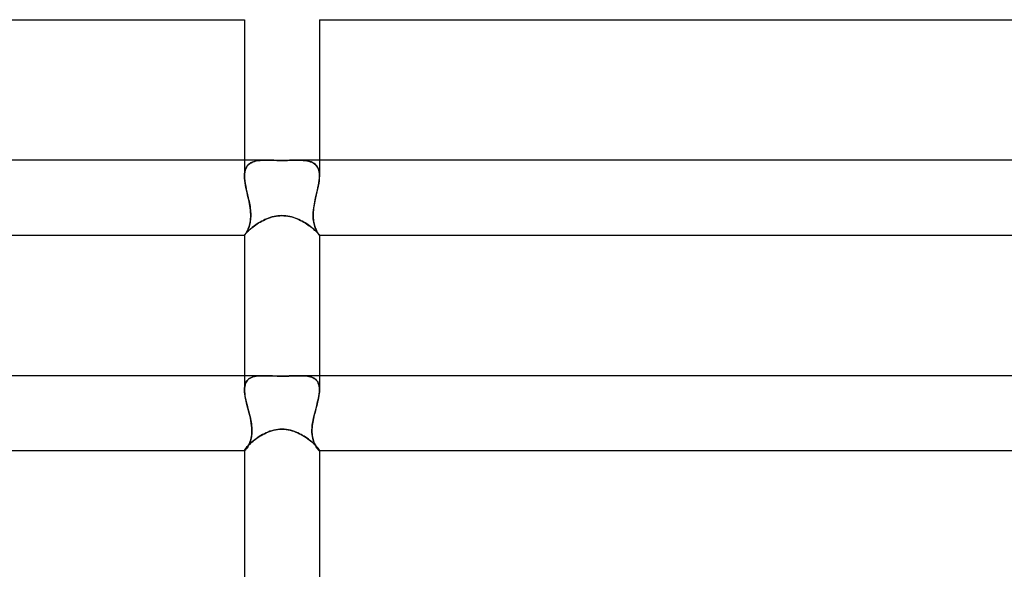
# Model space of a CAD drawing. Header units: millimetres. Extents: x -305 to 305, y -2 to 230.
# Tile 34 of 63: x -14 to 39, y 86 to 115. Entities that reach past the tile are written whole.
import ezdxf

# ---------------------------------------------------------------- set-up
doc = ezdxf.new("R2010")
doc.units = ezdxf.units.MM
doc.layers.add('HIDDEN', color=7, linetype='Continuous')
doc.layers.add('THICK', color=7, linetype='Continuous')

msp = doc.modelspace()

# ---------------------------------------------------------------- linework, layer by layer
at = {"layer": 'HIDDEN'}
for p, q in [((-2, 107.5), (-2, 106.663)), ((-1.801, 107.255), (-1.855, 107.194)), ((-1.844, 107.208), (-1.785, 107.27)), ((-1.74, 107.308), (-1.801, 107.255)), ((-1.785, 107.27), (-1.719, 107.323)), ((-1.671, 107.353), (-1.74, 107.308)), ((-1.719, 107.323), (-1.643, 107.368)), ((-1.596, 107.391), (-1.671, 107.353)), ((-1.643, 107.368), (-1.56, 107.405)), ((-1.514, 107.422), (-1.596, 107.391)), ((-1.56, 107.405), (-1.469, 107.435)), ((-1.426, 107.447), (-1.514, 107.422)), ((-1.469, 107.435), (-1.372, 107.458)), ((-1.332, 107.466), (-1.426, 107.447)), ((-1.372, 107.458), (-1.268, 107.476)), ((-1.234, 107.48), (-1.332, 107.466)), ((-1.268, 107.476), (-1.157, 107.487)), ((-1.13, 107.49), (-1.234, 107.48)), ((-1.157, 107.487), (-1.042, 107.495)), ((-1.022, 107.496), (-1.13, 107.49)), ((-1.042, 107.495), (-0.921, 107.499)), ((-0.91, 107.499), (-1.022, 107.496)), ((-0.921, 107.499), (-0.795, 107.5)), ((-0.795, 107.5), (-0.91, 107.499)), ((-0.68, 107.499), (-0.795, 107.5)), ((-0.56, 107.498), (-0.68, 107.499)), ((-0.432, 107.496), (-0.56, 107.498)), ((-0.296, 107.493), (-0.432, 107.496)), ((-0.152, 107.492), (-0.296, 107.493)), ((0, 107.491), (-0.152, 107.492)), ((0.138, 107.492), (0, 107.491)), ((0.274, 107.493), (0.138, 107.492)), ((0.408, 107.495), (0.274, 107.493)), ((0.54, 107.497), (0.408, 107.495)), ((0.67, 107.499), (0.54, 107.497)), ((0.795, 107.5), (0.67, 107.499)), ((0.921, 107.499), (0.795, 107.5)), ((0.795, 107.5), (0.91, 107.499)), ((0.91, 107.499), (1.022, 107.496)), ((1.042, 107.495), (0.921, 107.499)), ((1.022, 107.496), (1.13, 107.49)), ((1.158, 107.487), (1.042, 107.495)), ((1.13, 107.49), (1.234, 107.48)), ((1.268, 107.475), (1.158, 107.487)), ((1.234, 107.48), (1.332, 107.466)), ((1.372, 107.458), (1.268, 107.475)), ((1.332, 107.466), (1.426, 107.447)), ((1.47, 107.435), (1.372, 107.458)), ((1.426, 107.447), (1.514, 107.422)), ((1.56, 107.405), (1.47, 107.435)), ((1.514, 107.422), (1.596, 107.391)), ((1.644, 107.368), (1.56, 107.405)), ((1.596, 107.391), (1.671, 107.353)), ((1.719, 107.323), (1.644, 107.368)), ((1.671, 107.353), (1.74, 107.308)), ((1.786, 107.27), (1.719, 107.323)), ((1.74, 107.308), (1.801, 107.255)), ((1.844, 107.208), (1.786, 107.27)), ((1.801, 107.255), (1.855, 107.194)), ((2, 107.5), (2, 106.663)), ((-2, 106.662), (-1.996, 106.771)), ((-1.996, 106.769), (-2, 106.662)), ((-1.996, 106.771), (-1.984, 106.874)), ((-1.985, 106.869), (-1.996, 106.769)), ((-1.965, 106.962), (-1.985, 106.869)), ((-1.984, 106.874), (-1.963, 106.97)), ((-1.937, 107.048), (-1.965, 106.962)), ((-1.963, 106.97), (-1.933, 107.058)), ((-1.9, 107.125), (-1.937, 107.048)), ((-1.933, 107.058), (-1.893, 107.137)), ((-1.855, 107.194), (-1.9, 107.125)), ((-1.893, 107.137), (-1.844, 107.208)), ((1.893, 107.137), (1.844, 107.208)), ((1.855, 107.194), (1.9, 107.125)), ((1.933, 107.057), (1.893, 107.137)), ((1.9, 107.125), (1.937, 107.048)), ((1.963, 106.97), (1.933, 107.057)), ((1.937, 107.048), (1.965, 106.962)), ((1.984, 106.874), (1.963, 106.97)), ((1.965, 106.962), (1.985, 106.869)), ((1.996, 106.771), (1.984, 106.874)), ((1.985, 106.869), (1.996, 106.769)), ((2, 106.662), (1.996, 106.771)), ((1.996, 106.769), (2, 106.662)), ((-1.996, 106.545), (-2, 106.662)), ((-2, 106.662), (-1.995, 106.532)), ((-1.985, 106.423), (-1.996, 106.545)), ((-1.995, 106.532), (-1.982, 106.396)), ((-1.969, 106.298), (-1.985, 106.423)), ((-1.982, 106.396), (-1.962, 106.255)), ((-1.947, 106.17), (-1.969, 106.298)), ((-1.962, 106.255), (-1.935, 106.109)), ((1.962, 106.255), (1.935, 106.109)), ((1.947, 106.17), (1.969, 106.298)), ((1.982, 106.396), (1.962, 106.255)), ((1.969, 106.298), (1.985, 106.423)), ((1.995, 106.532), (1.982, 106.396)), ((1.985, 106.423), (1.996, 106.545)), ((2, 106.662), (1.995, 106.532)), ((1.996, 106.545), (2, 106.662)), ((-1.921, 106.039), (-1.947, 106.17)), ((-1.935, 106.109), (-1.904, 105.96)), ((-1.892, 105.906), (-1.921, 106.039)), ((-1.904, 105.96), (-1.87, 105.808)), ((-1.862, 105.771), (-1.892, 105.906)), ((-1.87, 105.808), (-1.835, 105.655)), ((-1.831, 105.636), (-1.862, 105.771)), ((-1.835, 105.655), (-1.799, 105.5)), ((1.835, 105.655), (1.799, 105.5)), ((1.831, 105.636), (1.862, 105.771)), ((1.87, 105.808), (1.835, 105.655)), ((1.862, 105.771), (1.892, 105.906)), ((1.904, 105.96), (1.87, 105.808)), ((1.892, 105.906), (1.921, 106.039)), ((1.935, 106.109), (1.904, 105.96)), ((1.921, 106.039), (1.947, 106.17)), ((-1.799, 105.5), (-1.831, 105.636)), ((-1.775, 105.392), (-1.799, 105.5)), ((-1.799, 105.5), (-1.778, 105.405)), ((-1.778, 105.405), (-1.758, 105.31)), ((-1.753, 105.285), (-1.775, 105.392)), ((-1.758, 105.31), (-1.739, 105.215)), ((-1.732, 105.178), (-1.753, 105.285)), ((-1.739, 105.215), (-1.721, 105.12)), ((-1.712, 105.069), (-1.732, 105.178)), ((1.712, 105.07), (1.732, 105.178)), ((1.739, 105.215), (1.721, 105.12)), ((1.732, 105.178), (1.753, 105.285)), ((1.758, 105.31), (1.739, 105.215)), ((1.753, 105.285), (1.775, 105.392)), ((1.778, 105.405), (1.758, 105.31)), ((1.775, 105.392), (1.799, 105.5)), ((1.799, 105.5), (1.778, 105.405)), ((1.799, 105.5), (1.831, 105.636)), ((-1.721, 105.12), (-1.705, 105.026)), ((-1.695, 104.957), (-1.712, 105.069)), ((-1.705, 105.026), (-1.692, 104.932)), ((-1.681, 104.841), (-1.695, 104.957)), ((-1.692, 104.932), (-1.681, 104.84)), ((-1.672, 104.724), (-1.681, 104.841)), ((-1.681, 104.84), (-1.673, 104.749)), ((-1.673, 104.749), (-1.668, 104.66)), ((-1.667, 104.604), (-1.672, 104.724)), ((-1.668, 104.66), (-1.666, 104.572)), ((-1.668, 104.486), (-1.667, 104.604)), ((1.668, 104.66), (1.666, 104.572)), ((1.667, 104.604), (1.672, 104.724)), ((1.668, 104.486), (1.667, 104.604)), ((1.673, 104.749), (1.668, 104.66)), ((1.672, 104.724), (1.681, 104.842)), ((1.681, 104.84), (1.673, 104.749)), ((1.681, 104.842), (1.695, 104.957)), ((1.692, 104.932), (1.681, 104.84)), ((1.705, 105.026), (1.692, 104.932)), ((1.695, 104.957), (1.712, 105.07)), ((1.721, 105.12), (1.705, 105.026)), ((-1.737, 104.025), (-1.718, 104.1)), ((-1.718, 104.097), (-1.736, 104.029)), ((-1.718, 104.1), (-1.7, 104.183)), ((-1.703, 104.169), (-1.718, 104.097)), ((-1.69, 104.244), (-1.703, 104.169)), ((-1.7, 104.183), (-1.685, 104.275)), ((-1.679, 104.322), (-1.69, 104.244)), ((-1.685, 104.275), (-1.674, 104.376)), ((-1.672, 104.403), (-1.679, 104.322)), ((-1.674, 104.376), (-1.668, 104.486)), ((-1.668, 104.486), (-1.672, 104.403)), ((-1.666, 104.572), (-1.668, 104.486)), ((-1.397, 104.049), (-1.323, 104.1)), ((-1.323, 104.1), (-1.245, 104.149)), ((-1.245, 104.149), (-1.163, 104.198)), ((-1.163, 104.198), (-1.079, 104.245)), ((-1.079, 104.245), (-0.992, 104.29)), ((-0.992, 104.29), (-0.902, 104.333)), ((-0.902, 104.333), (-0.809, 104.373)), ((-0.809, 104.373), (-0.714, 104.41)), ((-0.714, 104.41), (-0.617, 104.443)), ((-0.617, 104.443), (-0.517, 104.472)), ((-0.517, 104.472), (-0.415, 104.497)), ((-0.415, 104.497), (-0.312, 104.516)), ((-0.312, 104.516), (-0.209, 104.53)), ((-0.209, 104.53), (-0.105, 104.539)), ((-0.105, 104.539), (0, 104.542)), ((0, 104.542), (0.106, 104.539)), ((0.106, 104.539), (0.213, 104.53)), ((0.213, 104.53), (0.32, 104.515)), ((0.32, 104.515), (0.424, 104.495)), ((0.424, 104.495), (0.526, 104.47)), ((0.526, 104.47), (0.626, 104.441)), ((0.626, 104.441), (0.722, 104.407)), ((0.722, 104.407), (0.815, 104.371)), ((0.815, 104.371), (0.906, 104.332)), ((0.906, 104.332), (0.993, 104.29)), ((0.993, 104.29), (1.077, 104.246)), ((1.077, 104.246), (1.16, 104.2)), ((1.16, 104.2), (1.239, 104.153)), ((1.239, 104.153), (1.316, 104.104)), ((1.316, 104.104), (1.39, 104.055)), ((1.666, 104.572), (1.668, 104.486)), ((1.674, 104.376), (1.668, 104.486)), ((1.668, 104.486), (1.672, 104.403)), ((1.672, 104.403), (1.679, 104.322)), ((1.685, 104.275), (1.674, 104.376)), ((1.679, 104.322), (1.69, 104.244)), ((1.7, 104.183), (1.685, 104.275)), ((1.69, 104.244), (1.703, 104.169)), ((1.718, 104.1), (1.7, 104.183)), ((1.703, 104.169), (1.718, 104.097)), ((1.737, 104.025), (1.718, 104.1)), ((1.718, 104.097), (1.736, 104.029)), ((-1.981, 103.531), (-1.965, 103.551)), ((-1.975, 103.526), (-1.96, 103.545)), ((-1.965, 103.551), (-1.944, 103.576)), ((-1.946, 103.564), (-1.962, 103.542)), ((-1.96, 103.545), (-1.942, 103.57)), ((-1.928, 103.592), (-1.946, 103.564)), ((-1.944, 103.576), (-1.918, 103.604)), ((-1.942, 103.57), (-1.922, 103.601)), ((-1.908, 103.623), (-1.928, 103.592)), ((-1.922, 103.601), (-1.901, 103.636)), ((-1.918, 103.604), (-1.887, 103.638)), ((-1.887, 103.66), (-1.908, 103.623)), ((-1.901, 103.636), (-1.878, 103.677)), ((-1.865, 103.7), (-1.887, 103.66)), ((-1.887, 103.638), (-1.851, 103.674)), ((-1.878, 103.677), (-1.854, 103.723)), ((-1.843, 103.745), (-1.865, 103.7)), ((-1.854, 103.723), (-1.829, 103.774)), ((-1.851, 103.674), (-1.81, 103.714)), ((-1.82, 103.794), (-1.843, 103.745)), ((-1.829, 103.774), (-1.805, 103.829)), ((-1.798, 103.847), (-1.82, 103.794)), ((-1.81, 103.714), (-1.764, 103.757)), ((-1.805, 103.829), (-1.781, 103.89)), ((-1.776, 103.904), (-1.798, 103.847)), ((-1.781, 103.89), (-1.758, 103.955)), ((-1.755, 103.965), (-1.776, 103.904)), ((-1.764, 103.757), (-1.714, 103.802)), ((-1.758, 103.955), (-1.737, 104.025)), ((-1.736, 104.029), (-1.755, 103.965)), ((-1.714, 103.802), (-1.659, 103.849)), ((-1.659, 103.849), (-1.6, 103.898)), ((-1.6, 103.898), (-1.536, 103.948)), ((-1.536, 103.948), (-1.468, 103.999)), ((-1.468, 103.999), (-1.397, 104.049)), ((1.39, 104.055), (1.46, 104.005)), ((1.46, 104.005), (1.527, 103.955)), ((1.527, 103.955), (1.59, 103.905)), ((1.59, 103.905), (1.65, 103.857)), ((1.65, 103.857), (1.705, 103.81)), ((1.705, 103.81), (1.756, 103.764)), ((1.736, 104.029), (1.755, 103.965)), ((1.758, 103.955), (1.737, 104.025)), ((1.755, 103.965), (1.776, 103.904)), ((1.756, 103.764), (1.803, 103.721)), ((1.781, 103.89), (1.758, 103.955)), ((1.776, 103.904), (1.798, 103.847)), ((1.805, 103.829), (1.781, 103.89)), ((1.798, 103.847), (1.82, 103.794)), ((1.803, 103.721), (1.845, 103.681)), ((1.829, 103.774), (1.805, 103.829)), ((1.82, 103.794), (1.843, 103.745)), ((1.854, 103.723), (1.829, 103.774)), ((1.843, 103.745), (1.865, 103.7)), ((1.845, 103.681), (1.882, 103.643)), ((1.878, 103.677), (1.854, 103.723)), ((1.865, 103.7), (1.887, 103.66)), ((1.901, 103.636), (1.878, 103.677)), ((1.882, 103.643), (1.914, 103.609)), ((1.887, 103.66), (1.908, 103.623)), ((1.922, 103.601), (1.901, 103.636)), ((1.908, 103.623), (1.928, 103.592)), ((1.914, 103.609), (1.941, 103.579)), ((1.942, 103.57), (1.922, 103.601)), ((1.928, 103.592), (1.946, 103.564)), ((1.941, 103.579), (1.962, 103.554)), ((1.96, 103.545), (1.942, 103.57)), ((1.946, 103.564), (1.962, 103.542)), ((1.975, 103.526), (1.96, 103.545)), ((1.962, 103.554), (1.979, 103.533)), ((-2, 103.501), (-1.998, 103.506)), ((-2, 103.501), (-2, 103.5)), ((-2, 103.5), (-2, 103.501)), ((-2, 103.5), (-2, 103.5)), ((-2, 103.5), (-2, 103.5)), ((-2, 103.5), (-2, 103.5)), ((-2, 103.5), (-2, 103.5)), ((-2, 103.5), (-1.999, 103.5)), ((-1.999, 103.5), (-2, 103.5)), ((-2, 103.5), (-2, 103.5)), ((-2, 103.5), (-2, 103.5)), ((-2, 103.5), (-2, 103.5)), ((-1.999, 103.5), (-1.995, 103.503)), ((-1.995, 103.503), (-1.999, 103.5)), ((-1.999, 103.5), (-1.999, 103.5)), ((-1.998, 103.506), (-1.992, 103.516)), ((-1.995, 103.503), (-1.987, 103.512)), ((-1.987, 103.511), (-1.995, 103.503)), ((-1.992, 103.516), (-1.981, 103.531)), ((-1.987, 103.512), (-1.975, 103.526)), ((-1.976, 103.524), (-1.987, 103.511)), ((-1.962, 103.542), (-1.976, 103.524)), ((1.962, 103.542), (1.976, 103.524)), ((1.987, 103.512), (1.975, 103.526)), ((1.976, 103.524), (1.987, 103.511)), ((1.979, 103.533), (1.991, 103.517)), ((1.995, 103.503), (1.987, 103.512)), ((1.987, 103.511), (1.995, 103.503)), ((1.991, 103.517), (1.998, 103.506)), ((1.999, 103.5), (1.995, 103.503)), ((1.995, 103.503), (1.999, 103.5)), ((1.998, 103.506), (2, 103.501)), ((2, 103.5), (1.999, 103.5)), ((1.999, 103.5), (1.999, 103.5)), ((1.999, 103.5), (2, 103.5)), ((2, 103.501), (2, 103.5)), ((2, 103.5), (2, 103.501)), ((2, 103.5), (2, 103.5)), ((2, 103.5), (2, 103.5)), ((2, 103.5), (2, 103.5)), ((2, 103.5), (2, 103.5)), ((2, 103.5), (2, 103.5)), ((2, 103.5), (2, 103.5)), ((2, 103.5), (2, 103.5)), ((-2, 96), (-2, 95.245)), ((-1.942, 95.594), (-1.908, 95.665)), ((-1.88, 95.709), (-1.917, 95.648)), ((-1.908, 95.665), (-1.866, 95.728)), ((-1.836, 95.764), (-1.88, 95.709)), ((-1.866, 95.728), (-1.817, 95.783)), ((-1.785, 95.812), (-1.836, 95.764)), ((-1.817, 95.783), (-1.76, 95.832)), ((-1.728, 95.854), (-1.785, 95.812)), ((-1.76, 95.832), (-1.697, 95.873)), ((-1.665, 95.89), (-1.728, 95.854)), ((-1.697, 95.873), (-1.627, 95.907)), ((-1.596, 95.92), (-1.665, 95.89)), ((-1.627, 95.907), (-1.551, 95.935)), ((-1.522, 95.944), (-1.596, 95.92)), ((-1.551, 95.935), (-1.468, 95.958)), ((-1.443, 95.963), (-1.522, 95.944)), ((-1.468, 95.958), (-1.381, 95.975)), ((-1.36, 95.978), (-1.443, 95.963)), ((-1.381, 95.975), (-1.289, 95.987)), ((-1.272, 95.988), (-1.36, 95.978)), ((-1.289, 95.987), (-1.191, 95.994)), ((-1.18, 95.995), (-1.272, 95.988)), ((-1.191, 95.994), (-1.09, 95.999)), ((-1.084, 95.999), (-1.18, 95.995)), ((-1.09, 95.999), (-0.984, 96)), ((-0.985, 96), (-1.084, 95.999)), ((-0.873, 95.999), (-0.985, 96)), ((-0.757, 95.996), (-0.873, 95.999)), ((-0.638, 95.992), (-0.757, 95.996)), ((-0.509, 95.987), (-0.638, 95.992)), ((-0.359, 95.982), (-0.509, 95.987)), ((-0.189, 95.978), (-0.359, 95.982)), ((0, 95.977), (-0.189, 95.978)), ((0.131, 95.978), (0, 95.977)), ((0.26, 95.98), (0.131, 95.978)), ((0.387, 95.983), (0.26, 95.98)), ((0.513, 95.988), (0.387, 95.983)), ((0.636, 95.992), (0.513, 95.988)), ((0.756, 95.996), (0.636, 95.992)), ((0.872, 95.999), (0.756, 95.996)), ((0.984, 96), (0.872, 95.999)), ((1.09, 95.999), (0.984, 96)), ((0.985, 96), (1.084, 95.999)), ((1.084, 95.999), (1.18, 95.995)), ((1.191, 95.994), (1.09, 95.999)), ((1.18, 95.995), (1.272, 95.988)), ((1.289, 95.987), (1.191, 95.994)), ((1.272, 95.988), (1.36, 95.978)), ((1.381, 95.974), (1.289, 95.987)), ((1.36, 95.978), (1.443, 95.963)), ((1.469, 95.958), (1.381, 95.974)), ((1.443, 95.963), (1.522, 95.944)), ((1.551, 95.935), (1.469, 95.958)), ((1.522, 95.944), (1.596, 95.92)), ((1.627, 95.907), (1.551, 95.935)), ((1.596, 95.92), (1.664, 95.89)), ((1.697, 95.873), (1.627, 95.907)), ((1.664, 95.89), (1.728, 95.854)), ((1.76, 95.832), (1.697, 95.873)), ((1.728, 95.854), (1.785, 95.812)), ((1.817, 95.783), (1.76, 95.832)), ((1.785, 95.812), (1.835, 95.764)), ((1.866, 95.728), (1.817, 95.783)), ((1.835, 95.764), (1.88, 95.709)), ((1.908, 95.665), (1.866, 95.728)), ((1.88, 95.709), (1.917, 95.648)), ((1.942, 95.594), (1.908, 95.665)), ((2, 96), (2, 95.245)), ((-2, 95.245), (-1.997, 95.342)), ((-1.997, 95.337), (-2, 95.245)), ((-1.996, 95.135), (-2, 95.245)), ((-2, 95.245), (-1.997, 95.146)), ((-1.997, 95.342), (-1.986, 95.432)), ((-1.987, 95.424), (-1.997, 95.337)), ((-1.997, 95.146), (-1.988, 95.043)), ((-1.985, 95.02), (-1.996, 95.135)), ((-1.971, 95.504), (-1.987, 95.424)), ((-1.986, 95.432), (-1.968, 95.517)), ((-1.948, 95.579), (-1.971, 95.504)), ((-1.968, 95.517), (-1.942, 95.594)), ((-1.917, 95.648), (-1.948, 95.579)), ((1.917, 95.648), (1.947, 95.579)), ((1.968, 95.517), (1.942, 95.594)), ((1.947, 95.579), (1.971, 95.505)), ((1.986, 95.432), (1.968, 95.517)), ((1.971, 95.505), (1.987, 95.424)), ((1.985, 95.02), (1.996, 95.135)), ((1.997, 95.342), (1.986, 95.432)), ((1.987, 95.424), (1.997, 95.337)), ((1.997, 95.146), (1.988, 95.043)), ((1.996, 95.135), (2, 95.245)), ((2, 95.245), (1.997, 95.342)), ((1.997, 95.337), (2, 95.245)), ((2, 95.245), (1.997, 95.146)), ((-1.988, 95.043), (-1.973, 94.935)), ((-1.968, 94.901), (-1.985, 95.02)), ((-1.973, 94.935), (-1.955, 94.825)), ((-1.946, 94.779), (-1.968, 94.901)), ((-1.955, 94.825), (-1.932, 94.712)), ((-1.919, 94.653), (-1.946, 94.779)), ((-1.932, 94.712), (-1.905, 94.597)), ((-1.888, 94.525), (-1.919, 94.653)), ((1.888, 94.525), (1.919, 94.653)), ((1.932, 94.712), (1.906, 94.597)), ((1.919, 94.653), (1.946, 94.779)), ((1.955, 94.825), (1.932, 94.712)), ((1.946, 94.779), (1.968, 94.901)), ((1.974, 94.935), (1.955, 94.825)), ((1.968, 94.901), (1.985, 95.02)), ((1.988, 95.043), (1.974, 94.935)), ((-1.905, 94.597), (-1.877, 94.48)), ((-1.855, 94.395), (-1.888, 94.525)), ((-1.877, 94.48), (-1.846, 94.361)), ((-1.821, 94.264), (-1.855, 94.395)), ((-1.846, 94.361), (-1.815, 94.242)), ((-1.786, 94.132), (-1.821, 94.264)), ((-1.815, 94.242), (-1.783, 94.121)), ((-1.751, 94), (-1.786, 94.132)), ((-1.783, 94.121), (-1.751, 94)), ((1.751, 94), (1.786, 94.132)), ((1.783, 94.121), (1.751, 94)), ((1.815, 94.242), (1.783, 94.121)), ((1.786, 94.132), (1.821, 94.264)), ((1.846, 94.361), (1.815, 94.242)), ((1.821, 94.264), (1.855, 94.395)), ((1.877, 94.48), (1.846, 94.361)), ((1.855, 94.395), (1.888, 94.525)), ((1.906, 94.597), (1.877, 94.48)), ((-1.717, 93.867), (-1.751, 94)), ((-1.751, 94), (-1.726, 93.904)), ((-1.726, 93.904), (-1.703, 93.807)), ((-1.686, 93.734), (-1.717, 93.867)), ((-1.703, 93.807), (-1.681, 93.711)), ((-1.659, 93.602), (-1.686, 93.734)), ((-1.681, 93.711), (-1.661, 93.615)), ((-1.661, 93.615), (-1.644, 93.52)), ((-1.635, 93.471), (-1.659, 93.602)), ((1.635, 93.471), (1.659, 93.602)), ((1.661, 93.615), (1.644, 93.52)), ((1.659, 93.602), (1.686, 93.734)), ((1.681, 93.711), (1.661, 93.615)), ((1.703, 93.807), (1.681, 93.711)), ((1.686, 93.734), (1.717, 93.867)), ((1.726, 93.904), (1.703, 93.807)), ((1.717, 93.867), (1.751, 94)), ((1.751, 94), (1.726, 93.904)), ((-1.644, 93.52), (-1.629, 93.426)), ((-1.618, 93.341), (-1.635, 93.471)), ((-1.629, 93.426), (-1.617, 93.333)), ((-1.606, 93.215), (-1.618, 93.341)), ((-1.617, 93.333), (-1.608, 93.241)), ((-1.608, 93.241), (-1.602, 93.15)), ((-1.601, 93.092), (-1.606, 93.215)), ((-1.602, 93.15), (-1.6, 93.061)), ((-1.602, 92.973), (-1.601, 93.092)), ((-1.6, 93.061), (-1.602, 92.974)), ((-0.663, 93.022), (-0.564, 93.056)), ((-0.564, 93.056), (-0.46, 93.085)), ((-0.46, 93.085), (-0.351, 93.11)), ((-0.351, 93.11), (-0.237, 93.128)), ((-0.237, 93.128), (-0.12, 93.14)), ((-0.12, 93.14), (0, 93.144)), ((0, 93.144), (0.11, 93.14)), ((0.11, 93.14), (0.218, 93.13)), ((0.218, 93.13), (0.326, 93.114)), ((0.326, 93.114), (0.433, 93.092)), ((0.433, 93.092), (0.539, 93.063)), ((0.539, 93.063), (0.642, 93.03)), ((1.602, 93.15), (1.6, 93.061)), ((1.6, 93.061), (1.602, 92.974)), ((1.601, 93.092), (1.606, 93.215)), ((1.602, 92.973), (1.601, 93.092)), ((1.608, 93.241), (1.602, 93.15)), ((1.606, 93.215), (1.618, 93.341)), ((1.617, 93.333), (1.608, 93.241)), ((1.629, 93.426), (1.617, 93.333)), ((1.618, 93.341), (1.635, 93.471)), ((1.644, 93.52), (1.629, 93.426)), ((-1.682, 92.519), (-1.704, 92.456)), ((-1.69, 92.496), (-1.665, 92.575)), ((-1.662, 92.587), (-1.682, 92.519)), ((-1.665, 92.575), (-1.643, 92.661)), ((-1.644, 92.658), (-1.662, 92.587)), ((-1.629, 92.733), (-1.644, 92.658)), ((-1.643, 92.661), (-1.625, 92.756)), ((-1.617, 92.81), (-1.629, 92.733)), ((-1.625, 92.756), (-1.611, 92.86)), ((-1.608, 92.891), (-1.617, 92.81)), ((-1.611, 92.86), (-1.602, 92.973)), ((-1.602, 92.974), (-1.608, 92.891)), ((-1.543, 92.504), (-1.478, 92.556)), ((-1.478, 92.556), (-1.41, 92.609)), ((-1.41, 92.609), (-1.338, 92.661)), ((-1.338, 92.661), (-1.264, 92.712)), ((-1.264, 92.712), (-1.186, 92.763)), ((-1.186, 92.763), (-1.105, 92.812)), ((-1.105, 92.812), (-1.022, 92.859)), ((-1.022, 92.859), (-0.937, 92.904)), ((-0.937, 92.904), (-0.848, 92.946)), ((-0.848, 92.946), (-0.758, 92.986)), ((-0.758, 92.986), (-0.663, 93.022)), ((0.642, 93.03), (0.744, 92.991)), ((0.744, 92.991), (0.843, 92.949)), ((0.843, 92.949), (0.939, 92.903)), ((0.939, 92.903), (1.033, 92.853)), ((1.033, 92.853), (1.123, 92.801)), ((1.123, 92.801), (1.21, 92.748)), ((1.21, 92.748), (1.294, 92.692)), ((1.294, 92.692), (1.374, 92.635)), ((1.374, 92.635), (1.451, 92.578)), ((1.451, 92.578), (1.523, 92.521)), ((1.523, 92.521), (1.592, 92.464)), ((1.602, 92.974), (1.608, 92.891)), ((1.611, 92.86), (1.602, 92.973)), ((1.608, 92.891), (1.617, 92.81)), ((1.625, 92.756), (1.611, 92.86)), ((1.617, 92.81), (1.629, 92.733)), ((1.643, 92.661), (1.625, 92.756)), ((1.629, 92.733), (1.644, 92.658)), ((1.665, 92.575), (1.643, 92.661)), ((1.644, 92.658), (1.662, 92.587)), ((1.662, 92.587), (1.682, 92.519)), ((1.69, 92.496), (1.665, 92.575)), ((1.682, 92.519), (1.704, 92.456)), ((-2, 92.006), (-1.998, 92.016)), ((-2, 92.006), (-2, 92.004)), ((-2, 92.004), (-2, 92.006)), ((-2, 92.004), (-1.999, 92.003)), ((-1.999, 92.002), (-2, 92.004)), ((-2, 92), (-1.995, 92)), ((-1.999, 92.003), (-1.999, 92.001)), ((-1.999, 92.001), (-1.999, 92.002)), ((-1.999, 92.001), (-1.998, 92.001)), ((-1.998, 92.001), (-1.999, 92.001)), ((-1.998, 92.016), (-1.991, 92.031)), ((-1.998, 92.001), (-1.997, 92)), ((-1.996, 92), (-1.998, 92.001)), ((-1.997, 92), (-1.995, 92)), ((-1.995, 92), (-1.996, 92)), ((-1.995, 92), (-1.986, 92.003)), ((-1.986, 92.003), (-1.995, 92)), ((-1.991, 92.031), (-1.98, 92.051)), ((-1.986, 92.003), (-1.972, 92.013)), ((-1.975, 92.011), (-1.986, 92.003)), ((-1.98, 92.051), (-1.964, 92.076)), ((-1.96, 92.023), (-1.975, 92.011)), ((-1.972, 92.013), (-1.955, 92.028)), ((-1.964, 92.076), (-1.943, 92.105)), ((-1.943, 92.041), (-1.96, 92.023)), ((-1.955, 92.028), (-1.934, 92.05)), ((-1.943, 92.105), (-1.917, 92.138)), ((-1.923, 92.063), (-1.943, 92.041)), ((-1.934, 92.05), (-1.911, 92.078)), ((-1.902, 92.089), (-1.923, 92.063)), ((-1.917, 92.138), (-1.886, 92.175)), ((-1.911, 92.078), (-1.885, 92.111)), ((-1.878, 92.121), (-1.902, 92.089)), ((-1.886, 92.175), (-1.851, 92.215)), ((-1.885, 92.111), (-1.858, 92.15)), ((-1.854, 92.156), (-1.878, 92.121)), ((-1.858, 92.15), (-1.83, 92.195)), ((-1.829, 92.196), (-1.854, 92.156)), ((-1.851, 92.215), (-1.81, 92.258)), ((-1.83, 92.195), (-1.801, 92.245)), ((-1.804, 92.239), (-1.829, 92.196)), ((-1.81, 92.258), (-1.765, 92.304)), ((-1.778, 92.287), (-1.804, 92.239)), ((-1.801, 92.245), (-1.772, 92.3)), ((-1.753, 92.34), (-1.778, 92.287)), ((-1.772, 92.3), (-1.743, 92.36)), ((-1.765, 92.304), (-1.716, 92.352)), ((-1.728, 92.396), (-1.753, 92.34)), ((-1.743, 92.36), (-1.716, 92.426)), ((-1.704, 92.456), (-1.728, 92.396)), ((-1.716, 92.426), (-1.69, 92.496)), ((-1.716, 92.352), (-1.662, 92.401)), ((-1.662, 92.401), (-1.605, 92.452)), ((-1.605, 92.452), (-1.543, 92.504)), ((1.592, 92.464), (1.656, 92.407)), ((1.656, 92.407), (1.715, 92.353)), ((1.716, 92.426), (1.69, 92.496)), ((1.704, 92.456), (1.728, 92.396)), ((1.715, 92.353), (1.769, 92.3)), ((1.743, 92.36), (1.716, 92.426)), ((1.728, 92.396), (1.753, 92.34)), ((1.772, 92.3), (1.743, 92.36)), ((1.753, 92.34), (1.778, 92.287)), ((1.769, 92.3), (1.817, 92.251)), ((1.801, 92.245), (1.772, 92.3)), ((1.778, 92.287), (1.804, 92.239)), ((1.83, 92.195), (1.801, 92.245)), ((1.804, 92.239), (1.829, 92.196)), ((1.817, 92.251), (1.861, 92.204)), ((1.829, 92.196), (1.854, 92.156)), ((1.858, 92.15), (1.83, 92.195)), ((1.854, 92.156), (1.878, 92.121)), ((1.885, 92.111), (1.858, 92.15)), ((1.861, 92.204), (1.898, 92.161)), ((1.878, 92.121), (1.902, 92.089)), ((1.911, 92.078), (1.885, 92.111)), ((1.898, 92.161), (1.93, 92.122)), ((1.902, 92.089), (1.923, 92.063)), ((1.934, 92.05), (1.911, 92.078)), ((1.923, 92.063), (1.943, 92.041)), ((1.93, 92.122), (1.956, 92.088)), ((1.955, 92.028), (1.934, 92.05)), ((1.943, 92.041), (1.96, 92.023)), ((1.972, 92.013), (1.955, 92.028)), ((1.956, 92.088), (1.975, 92.059)), ((1.96, 92.023), (1.975, 92.011)), ((1.986, 92.003), (1.972, 92.013)), ((1.975, 92.059), (1.989, 92.035)), ((1.975, 92.011), (1.986, 92.003)), ((1.995, 92), (1.986, 92.003)), ((1.986, 92.003), (1.995, 92)), ((1.989, 92.035), (1.997, 92.018)), ((1.997, 92), (1.995, 92)), ((1.995, 92), (1.996, 92)), ((1.995, 92), (2, 92)), ((1.996, 92), (1.998, 92.001)), ((1.997, 92.018), (2, 92.006)), ((1.998, 92.001), (1.997, 92)), ((1.999, 92.001), (1.998, 92.001)), ((1.998, 92.001), (1.999, 92.001)), ((2, 92.004), (1.999, 92.003)), ((1.999, 92.002), (2, 92.004)), ((1.999, 92.003), (1.999, 92.001)), ((1.999, 92.001), (1.999, 92.002)), ((2, 92.006), (2, 92.004)), ((2, 92.004), (2, 92.006))]:
    msp.add_line(p, q, dxfattribs=at)
at = {"layer": 'THICK'}
for p, q in [((-208.571, 115), (-1.999, 115)), ((-2, 115.001), (-2, 107.5)), ((1.999, 115), (208.571, 115)), ((2, 115.001), (2, 107.5)), ((-0.794, 107.5), (-214.376, 107.5)), ((-0.795, 107.5), (-0.669, 107.499)), ((-0.669, 107.499), (-0.54, 107.497)), ((-0.54, 107.497), (-0.408, 107.495)), ((-0.408, 107.495), (-0.274, 107.493)), ((-0.274, 107.493), (-0.138, 107.492)), ((-0.138, 107.492), (0, 107.491)), ((0, 107.491), (0.152, 107.492)), ((0.152, 107.492), (0.296, 107.493)), ((0.296, 107.493), (0.432, 107.496)), ((0.432, 107.496), (0.56, 107.498)), ((0.56, 107.498), (0.68, 107.499)), ((0.68, 107.499), (0.795, 107.5)), ((214.376, 107.5), (0.794, 107.5)), ((-1.316, 104.104), (-1.39, 104.055)), ((-1.239, 104.153), (-1.316, 104.104)), ((-1.16, 104.2), (-1.239, 104.153)), ((-1.077, 104.246), (-1.16, 104.2)), ((-0.993, 104.29), (-1.077, 104.246)), ((-0.906, 104.332), (-0.993, 104.29)), ((-0.815, 104.371), (-0.906, 104.332)), ((-0.722, 104.407), (-0.815, 104.371)), ((-0.626, 104.441), (-0.722, 104.407)), ((-0.526, 104.47), (-0.626, 104.441)), ((-0.424, 104.495), (-0.526, 104.47)), ((-0.32, 104.515), (-0.424, 104.495)), ((-0.213, 104.53), (-0.32, 104.515)), ((-0.106, 104.539), (-0.213, 104.53)), ((0, 104.542), (-0.106, 104.539)), ((0.105, 104.539), (0, 104.542)), ((0.209, 104.53), (0.105, 104.539)), ((0.312, 104.516), (0.209, 104.53)), ((0.415, 104.497), (0.312, 104.516)), ((0.517, 104.472), (0.415, 104.497)), ((0.617, 104.443), (0.517, 104.472)), ((0.714, 104.41), (0.617, 104.443)), ((0.809, 104.373), (0.714, 104.41)), ((0.902, 104.333), (0.809, 104.373)), ((0.992, 104.29), (0.902, 104.333)), ((1.079, 104.245), (0.992, 104.29)), ((1.163, 104.198), (1.079, 104.245)), ((1.245, 104.149), (1.163, 104.198)), ((1.323, 104.1), (1.245, 104.149)), ((1.397, 104.049), (1.323, 104.1)), ((-1.962, 103.554), (-1.979, 103.533)), ((-1.941, 103.579), (-1.962, 103.554)), ((-1.914, 103.609), (-1.941, 103.579)), ((-1.882, 103.643), (-1.914, 103.609)), ((-1.845, 103.681), (-1.882, 103.643)), ((-1.803, 103.721), (-1.845, 103.681)), ((-1.756, 103.764), (-1.803, 103.721)), ((-1.705, 103.81), (-1.756, 103.764)), ((-1.65, 103.857), (-1.705, 103.81)), ((-1.59, 103.905), (-1.65, 103.857)), ((-1.527, 103.955), (-1.59, 103.905)), ((-1.46, 104.005), (-1.527, 103.955)), ((-1.39, 104.055), (-1.46, 104.005)), ((1.468, 103.999), (1.397, 104.049)), ((1.536, 103.948), (1.468, 103.999)), ((1.6, 103.898), (1.536, 103.948)), ((1.659, 103.849), (1.6, 103.898)), ((1.714, 103.802), (1.659, 103.849)), ((1.764, 103.757), (1.714, 103.802)), ((1.81, 103.714), (1.764, 103.757)), ((1.851, 103.674), (1.81, 103.714)), ((1.887, 103.638), (1.851, 103.674)), ((1.918, 103.604), (1.887, 103.638)), ((1.944, 103.576), (1.918, 103.604)), ((1.965, 103.551), (1.944, 103.576)), ((1.981, 103.531), (1.965, 103.551)), ((-213.768, 103.5), (-1.999, 103.5)), ((-1.998, 103.506), (-2, 103.501)), ((-2, 103.501), (-2, 96)), ((-1.991, 103.517), (-1.998, 103.506)), ((-1.979, 103.533), (-1.991, 103.517)), ((1.992, 103.516), (1.981, 103.531)), ((1.998, 103.506), (1.992, 103.516)), ((2, 103.501), (1.998, 103.506)), ((1.999, 103.5), (213.768, 103.5)), ((2, 103.501), (2, 96)), ((-0.984, 96), (-219.477, 96)), ((-0.984, 96), (-0.872, 95.999)), ((-0.872, 95.999), (-0.756, 95.996)), ((-0.756, 95.996), (-0.636, 95.992)), ((-0.636, 95.992), (-0.513, 95.988)), ((-0.513, 95.988), (-0.387, 95.983)), ((-0.387, 95.983), (-0.26, 95.98)), ((-0.26, 95.98), (-0.131, 95.978)), ((-0.131, 95.978), (0, 95.977)), ((0, 95.977), (0.189, 95.978)), ((0.189, 95.978), (0.359, 95.982)), ((0.359, 95.982), (0.509, 95.987)), ((0.509, 95.987), (0.638, 95.992)), ((0.638, 95.992), (0.757, 95.996)), ((0.757, 95.996), (0.873, 95.999)), ((0.873, 95.999), (0.985, 96)), ((219.477, 96), (0.984, 96)), ((-0.539, 93.063), (-0.642, 93.03)), ((-0.433, 93.092), (-0.539, 93.063)), ((-0.326, 93.114), (-0.433, 93.092)), ((-0.218, 93.13), (-0.326, 93.114)), ((-0.11, 93.14), (-0.218, 93.13)), ((0, 93.144), (-0.11, 93.14)), ((0.12, 93.14), (0, 93.144)), ((0.237, 93.128), (0.12, 93.14)), ((0.351, 93.11), (0.237, 93.128)), ((0.46, 93.085), (0.351, 93.11)), ((0.564, 93.056), (0.46, 93.085)), ((0.663, 93.022), (0.564, 93.056)), ((-1.523, 92.521), (-1.592, 92.464)), ((-1.451, 92.578), (-1.523, 92.521)), ((-1.374, 92.635), (-1.451, 92.578)), ((-1.294, 92.692), (-1.374, 92.635)), ((-1.21, 92.748), (-1.294, 92.692)), ((-1.123, 92.801), (-1.21, 92.748)), ((-1.033, 92.853), (-1.123, 92.801)), ((-0.939, 92.903), (-1.033, 92.853)), ((-0.843, 92.949), (-0.939, 92.903)), ((-0.744, 92.991), (-0.843, 92.949)), ((-0.642, 93.03), (-0.744, 92.991)), ((0.758, 92.986), (0.663, 93.022)), ((0.848, 92.946), (0.758, 92.986)), ((0.937, 92.904), (0.848, 92.946)), ((1.022, 92.859), (0.937, 92.904)), ((1.105, 92.812), (1.022, 92.859)), ((1.186, 92.763), (1.105, 92.812)), ((1.264, 92.712), (1.186, 92.763)), ((1.338, 92.661), (1.264, 92.712)), ((1.41, 92.609), (1.338, 92.661)), ((1.478, 92.556), (1.41, 92.609)), ((1.543, 92.504), (1.478, 92.556)), ((-218.966, 92), (-2, 92)), ((-1.997, 92.018), (-2, 92.006)), ((-2, 92.006), (-2, 84.5)), ((-1.989, 92.035), (-1.997, 92.018)), ((-1.975, 92.059), (-1.989, 92.035)), ((-1.956, 92.088), (-1.975, 92.059)), ((-1.93, 92.122), (-1.956, 92.088)), ((-1.898, 92.161), (-1.93, 92.122)), ((-1.861, 92.204), (-1.898, 92.161)), ((-1.817, 92.251), (-1.861, 92.204)), ((-1.769, 92.3), (-1.817, 92.251)), ((-1.715, 92.353), (-1.769, 92.3)), ((-1.656, 92.407), (-1.715, 92.353)), ((-1.592, 92.464), (-1.656, 92.407)), ((1.605, 92.452), (1.543, 92.504)), ((1.662, 92.401), (1.605, 92.452)), ((1.716, 92.352), (1.662, 92.401)), ((1.765, 92.304), (1.716, 92.352)), ((1.81, 92.258), (1.765, 92.304)), ((1.851, 92.215), (1.81, 92.258)), ((1.886, 92.175), (1.851, 92.215)), ((1.917, 92.138), (1.886, 92.175)), ((1.943, 92.105), (1.917, 92.138)), ((1.964, 92.076), (1.943, 92.105)), ((1.98, 92.051), (1.964, 92.076)), ((1.991, 92.031), (1.98, 92.051)), ((1.998, 92.016), (1.991, 92.031)), ((2, 92.006), (1.998, 92.016)), ((2, 92.006), (2, 84.5)), ((2, 92), (218.966, 92))]:
    msp.add_line(p, q, dxfattribs=at)

doc.saveas('drawing.dxf')
